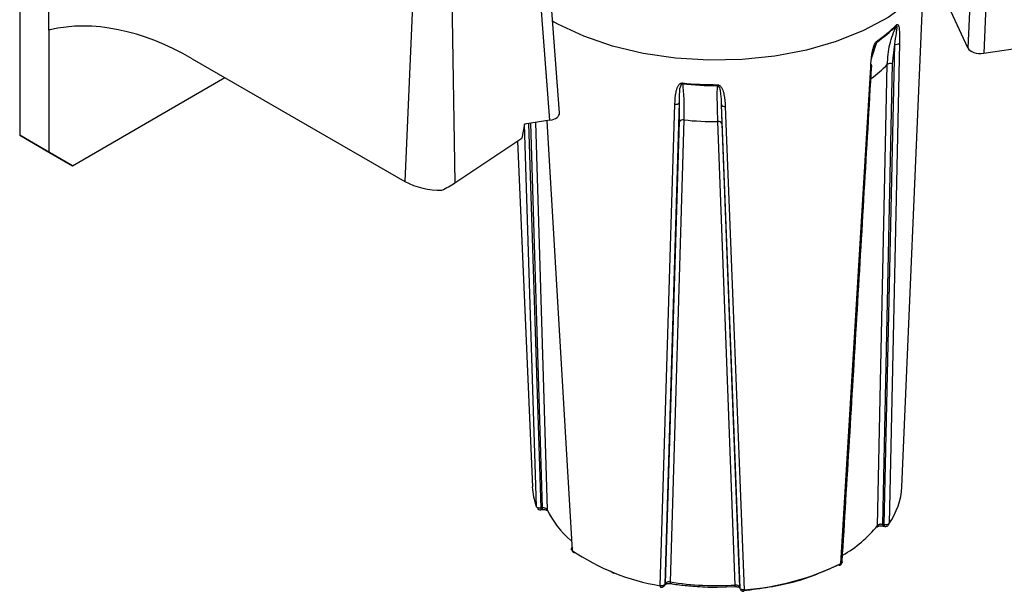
# Model space of a CAD drawing. Header units: inches. Extents: x 0.6 to 33.8, y 0 to 21.7.
# Tile 98 of 172: x 24.013 to 24.756, y 13.117 to 13.549. Entities that reach past the tile are written whole.
import ezdxf

# ---------------------------------------------------------------- set-up
doc = ezdxf.new("R2010")
doc.units = ezdxf.units.IN
doc.header["$MEASUREMENT"] = 0

msp = doc.modelspace()

# ---------------------------------------------------------------- linework, layer by layer
at = {"color": 7, "linetype": 'Continuous'}
for p, q in [((24.0131, 14.13554), (24.0131, 13.4619)), ((24.03503, 13.54133), (24.03666, 13.77542)), ((24.73538, 13.67953), (24.7288, 13.52787)), ((24.74742, 13.67552), (24.74083, 13.52385)), ((24.4206, 13.47892), (24.40919, 13.62789)), ((24.31214, 13.61639), (24.30377, 13.42709)), ((24.41332, 13.47319), (24.40192, 13.62208)), ((24.33864, 13.61229), (24.34163, 13.42606)), ((24.7288, 13.52787), (24.70335, 13.58269)), ((24.67904, 13.19637), (24.69513, 13.57244)), ((24.03588, 13.54151), (24.03503, 13.54133)), ((24.03519, 13.54137), (24.03519, 13.44914)), ((24.65974, 13.53205), (24.6562, 13.52107)), ((24.67348, 13.53073), (24.6654, 13.16777)), ((24.67723, 13.53151), (24.66929, 13.16871)), ((24.67348, 13.53073), (24.67169, 13.51595)), ((24.74083, 13.52385), (24.76791, 13.52804)), ((24.14331, 13.51972), (24.30377, 13.42709)), ((24.63294, 13.13851), (24.65546, 13.51342)), ((24.66065, 13.16712), (24.66799, 13.51523)), ((24.67169, 13.51595), (24.66448, 13.16799)), ((24.05287, 13.43893), (24.16806, 13.50543)), ((24.49646, 13.12174), (24.50765, 13.48542)), ((24.5002, 13.12287), (24.51108, 13.48659)), ((24.51108, 13.4723), (24.51108, 13.48659)), ((24.54263, 13.48507), (24.54301, 13.47075)), ((24.54263, 13.48507), (24.55659, 13.12014)), ((24.54567, 13.48358), (24.55995, 13.11867)), ((24.39407, 13.47021), (24.39218, 13.4597)), ((24.41332, 13.47319), (24.39407, 13.47021)), ((24.40307, 13.18159), (24.39407, 13.47021)), ((24.40663, 13.18028), (24.39751, 13.47075)), ((24.4076, 13.18042), (24.39895, 13.47097)), ((24.40236, 13.4715), (24.41113, 13.17918)), ((24.41108, 13.47285), (24.4302, 13.14831)), ((24.50049, 13.12342), (24.51108, 13.4723)), ((24.5144, 13.47349), (24.5041, 13.12457)), ((24.55323, 13.12219), (24.54007, 13.47224)), ((24.54301, 13.47075), (24.55646, 13.12071)), ((24.0131, 13.4619), (24.03519, 13.44914)), ((24.03077, 13.45169), (24.0131, 13.4619)), ((24.34163, 13.42606), (24.39218, 13.4597)), ((24.38888, 13.45751), (24.40005, 13.19637)), ((24.05287, 13.43893), (24.03077, 13.45169)), ((24.03519, 13.44914), (24.05287, 13.43893)), ((24.40635, 13.1791), (24.40732, 13.17923)), ((24.40663, 13.18028), (24.4076, 13.18042)), ((24.66448, 13.16799), (24.6654, 13.16777)), ((24.66493, 13.16678), (24.66585, 13.16656)), ((24.43025, 13.14757), (24.43081, 13.14711)), ((24.45874, 13.13284), (24.46162, 13.13127)), ((24.49999, 13.12208), (24.50028, 13.12263)), ((24.5002, 13.12287), (24.50049, 13.12342)), ((24.53955, 13.12062), (24.55307, 13.12124)), ((24.55646, 13.12071), (24.55659, 13.12014)), ((24.55646, 13.12071), (24.55651, 13.12038)), ((24.55651, 13.12038), (24.55663, 13.11981)), ((24.55663, 13.11981), (24.55659, 13.12014))]:
    msp.add_line(p, q, dxfattribs=at)
at = {"color": 7, "linetype": 'Continuous', "flags": 128}
for points in [[(24.71413, 13.60622), (24.71302, 13.60219), (24.70679, 13.58813), (24.69716, 13.57471), (24.68432, 13.56223), (24.66853, 13.55093), (24.65012, 13.54103), (24.62945, 13.53276), (24.60696, 13.52626), (24.58309, 13.52168), (24.55834, 13.51911), (24.53321, 13.51859), (24.5082, 13.52015), (24.48383, 13.52374), (24.4606, 13.5293), (24.43897, 13.53671)], [(24.43897, 13.53671), (24.41939, 13.54583), (24.4153, 13.5481)], [(24.41113, 13.17918), (24.4112, 13.17874), (24.41133, 13.17841)], [(24.5002, 13.12287), (24.50013, 13.12242), (24.49999, 13.12208)], [(24.50049, 13.12342), (24.50042, 13.12297), (24.50028, 13.12263)]]:
    msp.add_lwpolyline(points, dxfattribs=at)
at = {"color": 7, "linetype": 'Continuous'}
for centre, radius, start, end in [((24.59703, 13.62286), 0.11035, 304.62633, 314.82496), ((24.59711, 13.6237), 0.1105, 304.62633, 314.82496), ((24.67315, 13.54537), 0.00185, 334.81427, 358.47873), ((24.65798, 13.53281), 0.00192, 336.72074, 358.94074), ((24.67467, 13.53444), 0.0039, 252.22565, 311.17414), ((24.65497, 13.51453), 0.00121, 293.6318, 54.07067), ((24.59515, 13.58805), 0.10299, 306.14258, 315.00557), ((24.67051, 13.51217), 0.00396, 72.60375, 129.51868), ((24.5395, 13.7686), 0.26849, 264.41168, 270.05136), ((24.52019, 13.50139), 0.00683, 179.98571, 185.70825), ((24.5395, 13.76757), 0.26814, 264.41168, 270.05136), ((23.62393, 13.50011), 0.91581, 359.95768, 0.00021), ((24.50845, 13.48867), 0.00335, 256.13741, 321.68834), ((24.54513, 13.48633), 0.0028, 206.78419, 281.10011), ((24.51368, 13.47026), 0.00331, 77.35078, 141.91781), ((24.5395, 13.72647), 0.25423, 264.33431, 270.12872), ((24.54054, 13.46953), 0.00275, 26.39463, 99.83357), ((24.33045, 13.47723), 0.0568, 241.98125, 271.37972), ((24.44846, 13.19854), 0.04846, 182.57314, 200.48213), ((24.62611, 13.19948), 0.05302, 324.52668, 356.63483), ((24.40537, 13.17996), 0.0013, 318.91809, 14.61863), ((24.40632, 13.18009), 0.00132, 319.40552, 14.38695), ((24.47346, 13.20883), 0.06902, 205.4404, 229.98995), ((24.58855, 13.22542), 0.09272, 299.52918, 321.03823), ((24.65888, 13.16716), 0.00177, 323.5982, 358.71488), ((24.66559, 13.16771), 0.00115, 165.74185, 234.43848), ((24.6666, 13.16752), 0.00123, 168.35886, 232.06396), ((24.52333, 13.28463), 0.1651, 235.66074, 260.6328), ((24.43164, 13.14824), 0.00143, 177.25095, 291.87427), ((24.54598, 13.31426), 0.19609, 274.0849, 296.32597), ((24.63183, 13.13853), 0.00138, 231.29931, 291.10534), ((24.63158, 13.13838), 0.00137, 303.0578, 5.23997), ((24.49772, 13.12147), 0.00128, 167.86564, 226.23508), ((24.50524, 13.12425), 0.00119, 164.15263, 227.01881), ((24.53955, 13.3484), 0.22662, 261.00119, 273.46185), ((24.55321, 13.1212), 0.000201, 177.05199, 240.3238), ((24.55095, 13.12185), 0.00231, 339.08529, 8.60403), ((24.55828, 13.11833), 0.00171, 330.90769, 11.57824)]:
    msp.add_arc(centre, radius, start, end, dxfattribs=at)
for centre, major_axis, ratio, start_param, end_param in [((24.1336, 13.30015), (-0.12008, 0.23312), 0.606756, 5.526942, 6.134006), ((24.73831, 13.52935), (0.00985, 0.00002), 0.578076, 3.402384, 4.970441), ((24.41074, 13.47868), (0.00986, -0.00002), 0.576494, 4.977924, 6.328502), ((24.3304, 13.44706), (0.03648, 0.02629), 0.526269, 4.386206, 4.641849)]:
    msp.add_ellipse(centre, major_axis=major_axis, ratio=ratio, start_param=start_param, end_param=end_param, dxfattribs=at)
for points, knots in [([(24.66799, 13.51523), (24.66835, 13.52042), (24.66909, 13.53086), (24.67291, 13.53999), (24.67483, 13.54459)], [0, 0, 0, 0, 0.496886, 1, 1, 1, 1]), ([(24.67483, 13.54459), (24.67485, 13.54461), (24.67492, 13.54467), (24.67501, 13.54468), (24.67513, 13.54455), (24.67519, 13.54389), (24.67504, 13.54206), (24.67441, 13.53767), (24.67385, 13.53353), (24.67348, 13.53073)], [0, 0, 0, 0, 0.008791, 0.018148, 0.039807, 0.092277, 0.211866, 0.468252, 1, 1, 1, 1]), ([(24.675, 13.54532), (24.6751, 13.54541), (24.67531, 13.54559), (24.67571, 13.54568), (24.67625, 13.54528), (24.67684, 13.54356), (24.67733, 13.53903), (24.67727, 13.53454), (24.67723, 13.53151)], [0, 0, 0, 0, 0.026456, 0.054381, 0.121462, 0.246826, 0.491097, 1, 1, 1, 1]), ([(24.65546, 13.51342), (24.65567, 13.51657), (24.65599, 13.52127), (24.65712, 13.52714), (24.65814, 13.53021), (24.65893, 13.53172), (24.65949, 13.53245), (24.65976, 13.53267), (24.65989, 13.53277)], [0, 0, 0, 0, 0.505505, 0.753038, 0.875531, 0.944553, 0.973082, 1, 1, 1, 1]), ([(24.65602, 13.51917), (24.65629, 13.52088), (24.65689, 13.52458), (24.65791, 13.5286), (24.65912, 13.53125), (24.65944, 13.53174), (24.65962, 13.53195), (24.6597, 13.53202), (24.65974, 13.53205)], [0, 0, 0, 0, 0.405738, 0.882498, 0.949166, 0.976825, 0.9888, 1, 1, 1, 1]), ([(24.63391, 13.13967), (24.63764, 13.20112), (24.64522, 13.32597), (24.65251, 13.45101), (24.65621, 13.5145)], [0, 0, 0, 0, 0.4921854, 1, 1, 1, 1]), ([(24.50765, 13.48542), (24.50778, 13.48845), (24.50798, 13.49298), (24.50936, 13.49801), (24.51075, 13.50028), (24.51189, 13.50115), (24.51273, 13.50141), (24.51315, 13.50139), (24.51335, 13.50139)], [0, 0, 0, 0, 0.505505, 0.753038, 0.875531, 0.944553, 0.973082, 1, 1, 1, 1]), ([(24.51108, 13.48659), (24.51111, 13.48928), (24.51118, 13.49386), (24.51149, 13.4985), (24.5126, 13.50037), (24.51297, 13.50064), (24.5132, 13.50071), (24.51333, 13.50071), (24.51339, 13.50071)], [0, 0, 0, 0, 0.533457, 0.907752, 0.960091, 0.981806, 0.991207, 1, 1, 1, 1]), ([(24.51339, 13.50071), (24.5138, 13.49675), (24.51462, 13.48887), (24.51447, 13.47859), (24.5144, 13.47349)], [0, 0, 0, 0, 0.503114, 1, 1, 1, 1]), ([(24.54007, 13.47224), (24.53991, 13.47736), (24.53959, 13.48766), (24.53969, 13.49549), (24.53974, 13.49943)], [0, 0, 0, 0, 0.496886, 1, 1, 1, 1]), ([(24.53974, 13.50011), (24.53994, 13.5001), (24.54035, 13.50007), (24.5412, 13.49975), (24.54238, 13.49877), (24.54381, 13.49638), (24.54526, 13.4912), (24.54551, 13.48665), (24.54567, 13.48358)], [0, 0, 0, 0, 0.026456, 0.054381, 0.121462, 0.246826, 0.491097, 1, 1, 1, 1]), ([(24.53974, 13.49943), (24.5398, 13.49943), (24.53993, 13.49942), (24.54017, 13.49932), (24.54056, 13.49902), (24.54109, 13.49817), (24.54176, 13.49616), (24.54241, 13.49177), (24.54254, 13.48777), (24.54263, 13.48507)], [0, 0, 0, 0, 0.008791, 0.018148, 0.039807, 0.092277, 0.211866, 0.468252, 1, 1, 1, 1]), ([(24.40663, 13.18028), (24.40624, 13.18025), (24.40546, 13.18018), (24.40461, 13.18037), (24.40397, 13.18063), (24.40341, 13.18097), (24.40319, 13.18136), (24.40307, 13.18159)], [0, 0, 0, 0, 0.24977, 0.499541, 0.561283, 0.75023, 1, 1, 1, 1]), ([(24.40368, 13.18014), (24.40395, 13.17988), (24.40434, 13.17949), (24.40511, 13.17918), (24.40573, 13.17903), (24.40618, 13.17911), (24.40634, 13.17914)], [0, 0, 0, 0, 0.374985, 0.544097, 0.827753, 1, 1, 1, 1]), ([(24.40732, 13.17923), (24.40765, 13.17926), (24.40828, 13.17932), (24.40917, 13.17926), (24.40991, 13.17913), (24.41049, 13.17896), (24.4109, 13.17877), (24.41123, 13.17855), (24.41128, 13.17848), (24.41131, 13.17844)], [0, 0, 0, 0, 0.161284, 0.311233, 0.449779, 0.577643, 0.695777, 0.804945, 1, 1, 1, 1]), ([(24.41113, 13.17918), (24.41099, 13.17938), (24.41071, 13.17978), (24.40984, 13.18021), (24.40874, 13.18046), (24.40798, 13.18043), (24.4076, 13.18042)], [0, 0, 0, 0, 0.250385, 0.500204, 0.749778, 1, 1, 1, 1]), ([(24.66031, 13.16613), (24.66041, 13.16621), (24.66056, 13.16635), (24.66106, 13.16659), (24.66159, 13.16677), (24.66228, 13.16691), (24.6631, 13.16698), (24.66402, 13.16696), (24.66462, 13.16684), (24.66493, 13.16678)], [0, 0, 0, 0, 0.194641, 0.304683, 0.423919, 0.552798, 0.69184, 0.841138, 1, 1, 1, 1]), ([(24.66448, 13.16799), (24.66411, 13.16805), (24.66338, 13.16815), (24.66223, 13.16801), (24.66123, 13.16766), (24.66084, 13.1673), (24.66065, 13.16712)], [0, 0, 0, 0, 0.250385, 0.500204, 0.749778, 1, 1, 1, 1]), ([(24.66929, 13.16871), (24.66915, 13.16854), (24.6689, 13.16825), (24.66838, 13.16796), (24.66798, 13.16781), (24.6675, 13.16768), (24.66691, 13.1676), (24.66612, 13.16761), (24.66565, 13.16771), (24.6654, 13.16777)], [0, 0, 0, 0, 0.198466, 0.348112, 0.448706, 0.5001, 0.686233, 0.831768, 1, 1, 1, 1]), ([(24.66586, 13.16658), (24.66605, 13.16654), (24.66654, 13.16642), (24.6674, 13.16655), (24.66832, 13.167), (24.66899, 13.16764), (24.66917, 13.16815), (24.66923, 13.16832)], [0, 0, 0, 0, 0.139527, 0.363893, 0.610423, 0.873969, 1, 1, 1, 1]), ([(24.4302, 13.14831), (24.43005, 13.14844), (24.42977, 13.14867), (24.42957, 13.1491), (24.42955, 13.14961), (24.42988, 13.15023), (24.43045, 13.15056), (24.43073, 13.15073)], [0, 0, 0, 0, 0.177757, 0.321267, 0.500896, 0.750444, 1, 1, 1, 1]), ([(24.63231, 13.13728), (24.63244, 13.13734), (24.63291, 13.13754), (24.63347, 13.13823), (24.63385, 13.13895), (24.63386, 13.13937), (24.63386, 13.13944)], [0, 0, 0, 0, 0.156809, 0.55048, 0.926996, 1, 1, 1, 1]), ([(24.63391, 13.13967), (24.63391, 13.13967), (24.63392, 13.13962), (24.63388, 13.13949), (24.6338, 13.13922), (24.63352, 13.13885), (24.63315, 13.13863), (24.63294, 13.13851)], [0, 0, 0, 0, 0.003467, 0.105847, 0.306288, 0.604492, 1, 1, 1, 1]), ([(24.5002, 13.12287), (24.50004, 13.12265), (24.49973, 13.12221), (24.49886, 13.12182), (24.49802, 13.12165), (24.49724, 13.12161), (24.49674, 13.1217), (24.49646, 13.12174)], [0, 0, 0, 0, 0.249556, 0.499107, 0.675336, 0.81771, 1, 1, 1, 1]), ([(24.49684, 13.12057), (24.49697, 13.12054), (24.49742, 13.12044), (24.49823, 13.12057), (24.49917, 13.12101), (24.49989, 13.12181), (24.50028, 13.12261), (24.50028, 13.12309), (24.50028, 13.12323)], [0, 0, 0, 0, 0.086636, 0.275614, 0.48326, 0.705237, 0.917542, 1, 1, 1, 1]), ([(24.50027, 13.12262), (24.50032, 13.12267), (24.50038, 13.12275), (24.50076, 13.12298), (24.5012, 13.12316), (24.5018, 13.12334), (24.50257, 13.12345), (24.50347, 13.12349), (24.5041, 13.12342), (24.50442, 13.12338)], [0, 0, 0, 0, 0.194927, 0.304161, 0.422427, 0.55051, 0.689283, 0.839243, 1, 1, 1, 1]), ([(24.5041, 13.12457), (24.50372, 13.12459), (24.50296, 13.12464), (24.50185, 13.12442), (24.50094, 13.124), (24.50064, 13.12361), (24.50049, 13.12342)], [0, 0, 0, 0, 0.250385, 0.500204, 0.749778, 1, 1, 1, 1]), ([(24.50444, 13.12341), (24.50482, 13.12334), (24.50885, 13.12258), (24.51492, 13.12185), (24.52063, 13.12148), (24.52254, 13.12136)], [0, 0, 0, 0, 0.065624, 0.68776, 1, 1, 1, 1]), ([(24.52254, 13.12136), (24.52518, 13.12114), (24.53082, 13.12068), (24.53652, 13.12064), (24.53955, 13.12062)], [0, 0, 0, 0, 0.468165, 1, 1, 1, 1]), ([(24.5531, 13.12102), (24.55343, 13.12103), (24.55406, 13.12104), (24.5549, 13.12093), (24.55556, 13.12077), (24.55618, 13.12053), (24.55657, 13.12023), (24.55657, 13.12018), (24.55657, 13.12016)], [0, 0, 0, 0, 0.165712, 0.318599, 0.459034, 0.588189, 0.816424, 1, 1, 1, 1]), ([(24.55646, 13.12071), (24.55637, 13.12092), (24.55619, 13.12133), (24.55541, 13.12183), (24.55438, 13.12216), (24.55362, 13.12218), (24.55323, 13.12219)], [0, 0, 0, 0, 0.2503846, 0.5002041, 0.7497781, 1, 1, 1, 1]), ([(24.55725, 13.11855), (24.55752, 13.11829), (24.55791, 13.11791), (24.55867, 13.11759), (24.55924, 13.11745), (24.55964, 13.11751), (24.55977, 13.11753)], [0, 0, 0, 0, 0.39406, 0.571776, 0.869862, 1, 1, 1, 1])]:
    msp.add_open_spline(points, degree=3, knots=knots, dxfattribs=at)
for points in [[(24.55952, 13.11803), (24.57267, 13.11974), (24.59897, 13.12317), (24.6203, 13.13269), (24.63097, 13.13745)], [(24.55995, 13.11867), (24.55955, 13.11865), (24.55877, 13.11862), (24.55769, 13.11893), (24.55687, 13.11945), (24.55668, 13.11991), (24.55659, 13.12014)]]:
    msp.add_open_spline(points, degree=3, dxfattribs=at)

doc.saveas('drawing.dxf')
